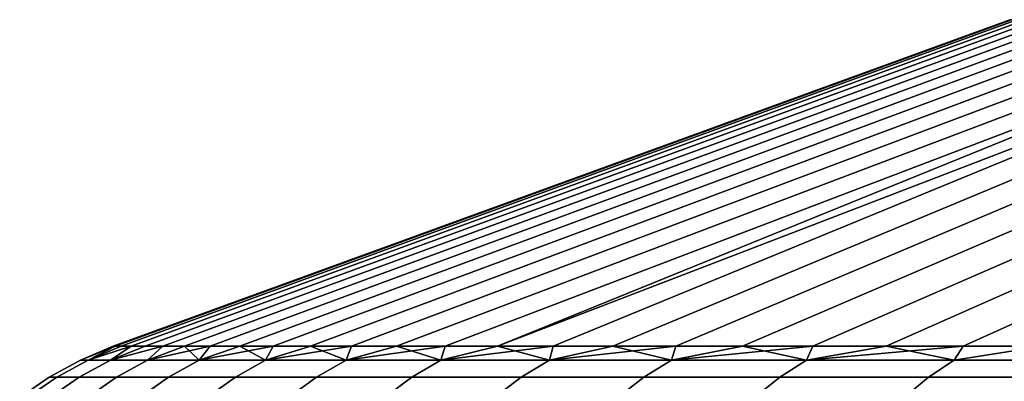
# Model space of a CAD drawing. Header units: metres. Extents: x -109 to 109, y -100 to 58.
# Tile 36 of 256: x -90.61 to -87.81, y 0.49 to 1.52. Entities that reach past the tile are written whole.
import ezdxf

# ---------------------------------------------------------------- set-up
doc = ezdxf.new("R2010")
doc.units = ezdxf.units.M
doc.layers.add('solid_21_062_100_XXX', color=7, linetype='CONTINUOUS')

msp = doc.modelspace()

# ---------------------------------------------------------------- linework, layer by layer
at = {"layer": 'solid_21_062_100_XXX'}
for points in [[(-90.342018, 0.59343), (-90.336372, 0.59343, 0.395269), (-87.788498, 1.52103, 0.334663), (-87.793457, 1.52103)], [(-90.336372, 0.59343, -0.395259), (-90.342018, 0.59343), (-87.793457, 1.52103), (-87.788498, 1.52103, -0.334663)], [(-90.336372, 0.59343, 0.395269), (-90.319443, 0.59343, 0.790217), (-87.773628, 1.52103, 0.669032), (-87.788498, 1.52103, 0.334663)], [(-90.336372, 0.59343, -0.395259), (-87.788498, 1.52103, -0.334663), (-87.773628, 1.52103, -0.669032), (-90.31945, 0.59343, -0.790199)], [(-90.31945, 0.59343, -0.790199), (-87.773628, 1.52103, -0.669032), (-87.748848, 1.52103, -1.002813), (-90.291245, 0.59343, -1.184497)], [(-90.319443, 0.59343, 0.790217), (-90.291245, 0.59343, 1.184523), (-87.748848, 1.52103, 1.002813), (-87.773628, 1.52103, 0.669032)], [(-90.291245, 0.59343, 1.184523), (-90.251793, 0.59343, 1.577864), (-87.714195, 1.52103, 1.335713), (-87.748848, 1.52103, 1.002813)], [(-90.291245, 0.59343, -1.184497), (-87.748848, 1.52103, -1.002813), (-87.714195, 1.52103, -1.335713), (-90.251801, 0.59343, -1.577833)], [(-90.251801, 0.59343, -1.577833), (-87.714195, 1.52103, -1.335713), (-87.669685, 1.52103, -1.667441), (-90.201134, 0.59343, -1.969884)], [(-90.251793, 0.59343, 1.577864), (-90.201126, 0.59343, 1.969919), (-87.669685, 1.52103, 1.667441), (-87.714195, 1.52103, 1.335713)], [(-90.201134, 0.59343, -1.969884), (-87.669685, 1.52103, -1.667441), (-87.615372, 1.52103, -1.997703), (-90.139297, 0.59343, -2.36033)], [(-90.201126, 0.59343, 1.969919), (-90.13929, 0.59343, 2.360367), (-87.615372, 1.52103, 1.997703), (-87.669685, 1.52103, 1.667441)], [(-90.139297, 0.59343, -2.36033), (-87.615372, 1.52103, -1.997703), (-87.551285, 1.52103, -2.326211), (-90.06633, 0.59343, -2.748853)], [(-90.13929, 0.59343, 2.360367), (-90.066322, 0.59343, 2.748888), (-87.551285, 1.52103, 2.326211), (-87.615372, 1.52103, 1.997703)], [(-90.06633, 0.59343, -2.748853), (-87.551285, 1.52103, -2.326211), (-87.477501, 1.52103, -2.652676), (-89.9823, 0.59343, -3.135134)], [(-90.066322, 0.59343, 2.748888), (-89.982292, 0.59343, 3.135168), (-87.477501, 1.52103, 2.652676), (-87.551285, 1.52103, 2.326211)], [(-89.9823, 0.59343, -3.135134), (-87.477501, 1.52103, -2.652676), (-87.394073, 1.52103, -2.976811), (-89.887276, 0.59343, -3.51886)], [(-89.982292, 0.59343, 3.135168), (-89.887268, 0.59343, 3.51889), (-87.394073, 1.52103, 2.976811), (-87.477501, 1.52103, 2.652676)], [(-89.887276, 0.59343, -3.51886), (-87.394073, 1.52103, -2.976811), (-87.301079, 1.52103, -3.298331), (-89.781334, 0.59343, -3.899715)], [(-89.887268, 0.59343, 3.51889), (-89.781326, 0.59343, 3.899742), (-87.301079, 1.52103, 3.298331), (-87.394073, 1.52103, 2.976811)], [(-89.781334, 0.59343, -3.899715), (-87.301079, 1.52103, -3.298331), (-87.198593, 1.52103, -3.616955), (-89.664551, 0.59343, -4.27739)], [(-89.781326, 0.59343, 3.899742), (-89.664543, 0.59343, 4.277413), (-87.198593, 1.52103, 3.616955), (-87.301079, 1.52103, 3.298331)], [(-89.664551, 0.59343, -4.27739), (-87.198593, 1.52103, -3.616955), (-87.086708, 1.52103, -3.932401), (-89.537041, 0.59343, -4.651575)], [(-89.664543, 0.59343, 4.277413), (-89.537033, 0.59343, 4.651597), (-87.086708, 1.52103, 3.932401), (-87.198593, 1.52103, 3.616955)], [(-89.537041, 0.59343, -4.651575), (-87.086708, 1.52103, -3.932401), (-86.96553, 1.52103, -4.244394), (-89.398888, 0.59343, -5.021966)], [(-89.537033, 0.59343, 4.651597), (-89.39888, 0.59343, 5.021986), (-86.96553, 1.52103, 4.244394), (-87.086708, 1.52103, 3.932401)], [(-89.410545, 0.554246, 5.24381), (-89.250214, 0.59343, 5.388279), (-86.96553, 1.52103, 4.244394), (-89.39888, 0.59343, 5.021986)], [(-89.398888, 0.59343, -5.021966), (-86.96553, 1.52103, -4.244394), (-86.835159, 1.52103, -4.552658), (-89.250221, 0.59343, -5.38826)], [(-89.091156, 0.59343, -5.750159), (-89.250221, 0.59343, -5.38826), (-86.835159, 1.52103, -4.552658)], [(-89.091148, 0.59343, 5.750177), (-86.835159, 1.52103, 4.552658), (-86.96553, 1.52103, 4.244394), (-89.250214, 0.59343, 5.388279)], [(-88.921822, 0.59343, -6.107368), (-89.091156, 0.59343, -5.750159), (-86.835159, 1.52103, -4.552658), (-86.695709, 1.52103, -4.856924)], [(-88.921806, 0.59343, 6.107385), (-86.695709, 1.52103, 4.856924), (-86.835159, 1.52103, 4.552658), (-89.091148, 0.59343, 5.750177)], [(-88.742348, 0.59343, -6.459594), (-88.921822, 0.59343, -6.107368), (-86.695709, 1.52103, -4.856924), (-86.54731, 1.52103, -5.156924)], [(-88.74234, 0.59343, 6.459612), (-86.54731, 1.52103, 5.156924), (-86.695709, 1.52103, 4.856924), (-88.921806, 0.59343, 6.107385)], [(-88.552902, 0.59343, -6.806552), (-88.742348, 0.59343, -6.459594), (-86.54731, 1.52103, -5.156924), (-86.390076, 1.52103, -5.452394)], [(-88.552887, 0.59343, 6.806571), (-86.390076, 1.52103, 5.452394), (-86.54731, 1.52103, 5.156924), (-88.74234, 0.59343, 6.459612)], [(-88.353615, 0.59343, -7.147959), (-88.552902, 0.59343, -6.806552), (-86.390076, 1.52103, -5.452394), (-86.224159, 1.52103, -5.743076)], [(-88.353607, 0.59343, 7.147978), (-86.224159, 1.52103, 5.743076), (-86.390076, 1.52103, 5.452394), (-88.552887, 0.59343, 6.806571)], [(-88.144661, 0.59343, -7.483536), (-88.353615, 0.59343, -7.147959), (-86.224159, 1.52103, -5.743076), (-86.049706, 1.52103, -6.028713)], [(-88.144653, 0.59343, 7.483556), (-86.049706, 1.52103, 6.028713), (-86.224159, 1.52103, 5.743076), (-88.353607, 0.59343, 7.147978)], [(-87.926216, 0.59343, -7.81301), (-88.144661, 0.59343, -7.483536), (-86.049706, 1.52103, -6.028713), (-85.866859, 1.52103, -6.309055)], [(-87.926201, 0.59343, 7.81303), (-85.866859, 1.52103, 6.309055), (-86.049706, 1.52103, 6.028713), (-88.144653, 0.59343, 7.483556)], [(-87.698448, 0.59343, -8.136111), (-87.926216, 0.59343, -7.81301), (-85.866859, 1.52103, -6.309055), (-85.675789, 1.52103, -6.583855)], [(-87.698433, 0.59343, 8.136132), (-85.675789, 1.52103, 6.583855), (-85.866859, 1.52103, 6.309055), (-87.926201, 0.59343, 7.81303)], [(-90.434837, 0.554246), (-90.413681, 0.554246, 0.767639), (-90.336372, 0.59343, 0.395269), (-90.342018, 0.59343)], [(-90.434837, 0.554246), (-90.342018, 0.59343), (-90.336372, 0.59343, -0.395259)], [(-90.413681, 0.554246, -0.767639), (-90.434837, 0.554246), (-90.336372, 0.59343, -0.395259)], [(-90.413681, 0.554246, 0.767639), (-90.350266, 0.554246, 1.532947), (-90.291245, 0.59343, 1.184523), (-90.319443, 0.59343, 0.790217)], [(-90.413681, 0.554246, 0.767639), (-90.319443, 0.59343, 0.790217), (-90.336372, 0.59343, 0.395269)], [(-90.413681, 0.554246, -0.767639), (-90.336372, 0.59343, -0.395259), (-90.31945, 0.59343, -0.790199)], [(-90.413681, 0.554246, -0.767639), (-90.31945, 0.59343, -0.790199), (-90.291245, 0.59343, -1.184497)], [(-90.413681, 0.554246, -0.767639), (-90.291245, 0.59343, -1.184497), (-90.350266, 0.554246, -1.532947)], [(-90.350266, 0.554246, 1.532947), (-90.244781, 0.554246, 2.293599), (-90.201126, 0.59343, 1.969919), (-90.251793, 0.59343, 1.577864)], [(-90.350266, 0.554246, 1.532947), (-90.251793, 0.59343, 1.577864), (-90.291245, 0.59343, 1.184523)], [(-90.350266, 0.554246, -1.532947), (-90.291245, 0.59343, -1.184497), (-90.251801, 0.59343, -1.577833)], [(-90.350266, 0.554246, -1.532947), (-90.251801, 0.59343, -1.577833), (-90.201134, 0.59343, -1.969884)], [(-90.350266, 0.554246, -1.532947), (-90.201134, 0.59343, -1.969884), (-90.244781, 0.554246, -2.293599)], [(-90.244781, 0.554246, 2.293599), (-90.13929, 0.59343, 2.360367), (-90.201126, 0.59343, 1.969919)], [(-90.097565, 0.554246, 3.047286), (-90.13929, 0.59343, 2.360367), (-90.244781, 0.554246, 2.293599)], [(-90.244781, 0.554246, -2.293599), (-90.201134, 0.59343, -1.969884), (-90.139297, 0.59343, -2.36033)], [(-90.244781, 0.554246, -2.293599), (-90.139297, 0.59343, -2.36033), (-90.06633, 0.59343, -2.748853)], [(-90.244781, 0.554246, -2.293599), (-90.06633, 0.59343, -2.748853), (-90.097565, 0.554246, -3.047286)], [(-90.097565, 0.554246, 3.047286), (-90.066322, 0.59343, 2.748888), (-90.13929, 0.59343, 2.360367)], [(-90.097565, 0.554246, 3.047286), (-89.982292, 0.59343, 3.135168), (-90.066322, 0.59343, 2.748888)], [(-89.90905, 0.554246, 3.791718), (-89.982292, 0.59343, 3.135168), (-90.097565, 0.554246, 3.047286)], [(-90.097565, 0.554246, -3.047286), (-90.06633, 0.59343, -2.748853), (-89.9823, 0.59343, -3.135134)], [(-90.097565, 0.554246, -3.047286), (-89.9823, 0.59343, -3.135134), (-89.887276, 0.59343, -3.51886)], [(-90.097565, 0.554246, -3.047286), (-89.887276, 0.59343, -3.51886), (-89.90905, 0.554246, -3.791718)], [(-89.90905, 0.554246, 3.791718), (-89.887268, 0.59343, 3.51889), (-89.982292, 0.59343, 3.135168)], [(-89.90905, 0.554246, 3.791718), (-89.781326, 0.59343, 3.899742), (-89.887268, 0.59343, 3.51889)], [(-89.67981, 0.554246, 4.524634), (-89.781326, 0.59343, 3.899742), (-89.90905, 0.554246, 3.791718)], [(-89.90905, 0.554246, -3.791718), (-89.887276, 0.59343, -3.51886), (-89.781334, 0.59343, -3.899715)], [(-89.90905, 0.554246, -3.791718), (-89.781334, 0.59343, -3.899715), (-89.664551, 0.59343, -4.27739)], [(-89.90905, 0.554246, -3.791718), (-89.664551, 0.59343, -4.27739), (-89.67981, 0.554246, -4.524634)], [(-89.67981, 0.554246, 4.524634), (-89.664543, 0.59343, 4.277413), (-89.781326, 0.59343, 3.899742)], [(-89.67981, 0.554246, 4.524634), (-89.537033, 0.59343, 4.651597), (-89.664543, 0.59343, 4.277413)], [(-89.410545, 0.554246, 5.24381), (-89.537033, 0.59343, 4.651597), (-89.67981, 0.554246, 4.524634)], [(-89.67981, 0.554246, -4.524634), (-89.664551, 0.59343, -4.27739), (-89.537041, 0.59343, -4.651575)], [(-89.67981, 0.554246, -4.524634), (-89.537041, 0.59343, -4.651575), (-89.398888, 0.59343, -5.021966)], [(-89.67981, 0.554246, -4.524634), (-89.398888, 0.59343, -5.021966), (-89.410545, 0.554246, -5.24381)], [(-89.410545, 0.554246, 5.24381), (-89.39888, 0.59343, 5.021986), (-89.537033, 0.59343, 4.651597)], [(-89.102074, 0.554246, 5.947061), (-89.250214, 0.59343, 5.388279), (-89.410545, 0.554246, 5.24381)], [(-89.410545, 0.554246, -5.24381), (-89.398888, 0.59343, -5.021966), (-89.250221, 0.59343, -5.38826)], [(-89.410545, 0.554246, -5.24381), (-89.250221, 0.59343, -5.38826), (-89.091156, 0.59343, -5.750159)], [(-89.410545, 0.554246, -5.24381), (-89.091156, 0.59343, -5.750159), (-89.102074, 0.554246, -5.947061)], [(-89.102074, 0.554246, 5.947061), (-89.091148, 0.59343, 5.750177), (-89.250214, 0.59343, 5.388279)], [(-89.102074, 0.554246, 5.947061), (-88.921806, 0.59343, 6.107385), (-89.091148, 0.59343, 5.750177)], [(-88.755325, 0.554246, 6.63225), (-88.921806, 0.59343, 6.107385), (-89.102074, 0.554246, 5.947061)], [(-89.102074, 0.554246, -5.947061), (-89.091156, 0.59343, -5.750159), (-88.921822, 0.59343, -6.107368)], [(-89.102074, 0.554246, -5.947061), (-88.921822, 0.59343, -6.107368), (-88.742348, 0.59343, -6.459594)], [(-89.102074, 0.554246, -5.947061), (-88.742348, 0.59343, -6.459594), (-88.755325, 0.554246, -6.63225)], [(-88.755325, 0.554246, 6.63225), (-88.74234, 0.59343, 6.459612), (-88.921806, 0.59343, 6.107385)], [(-88.755325, 0.554246, 6.63225), (-88.552887, 0.59343, 6.806571), (-88.74234, 0.59343, 6.459612)], [(-88.371361, 0.554246, 7.297297), (-88.552887, 0.59343, 6.806571), (-88.755325, 0.554246, 6.63225)], [(-88.755325, 0.554246, -6.63225), (-88.742348, 0.59343, -6.459594), (-88.552902, 0.59343, -6.806552)], [(-88.755325, 0.554246, -6.63225), (-88.552902, 0.59343, -6.806552), (-88.353615, 0.59343, -7.147959)], [(-88.755325, 0.554246, -6.63225), (-88.353615, 0.59343, -7.147959), (-88.371361, 0.554246, -7.297297)], [(-88.371361, 0.554246, 7.297297), (-88.353607, 0.59343, 7.147978), (-88.552887, 0.59343, 6.806571)], [(-88.371361, 0.554246, 7.297297), (-88.144653, 0.59343, 7.483556), (-88.353607, 0.59343, 7.147978)], [(-87.95134, 0.554246, 7.940183), (-88.144653, 0.59343, 7.483556), (-88.371361, 0.554246, 7.297297)], [(-88.371361, 0.554246, -7.297297), (-88.353615, 0.59343, -7.147959), (-88.144661, 0.59343, -7.483536)], [(-88.371361, 0.554246, -7.297297), (-88.144661, 0.59343, -7.483536), (-87.926216, 0.59343, -7.81301)], [(-88.371361, 0.554246, -7.297297), (-87.926216, 0.59343, -7.81301), (-87.95134, 0.554246, -7.940183)], [(-87.95134, 0.554246, 7.940183), (-87.926201, 0.59343, 7.81303), (-88.144653, 0.59343, 7.483556)], [(-87.95134, 0.554246, 7.940183), (-87.698433, 0.59343, 8.136132), (-87.926201, 0.59343, 7.81303)], [(-87.496544, 0.554246, 8.558955), (-87.698433, 0.59343, 8.136132), (-87.95134, 0.554246, 7.940183)], [(-87.95134, 0.554246, -7.940183), (-87.926216, 0.59343, -7.81301), (-87.698448, 0.59343, -8.136111)], [(-87.496544, 0.554246, -8.558955), (-87.95134, 0.554246, -7.940183), (-87.698448, 0.59343, -8.136111), (-87.461548, 0.59343, -8.452578)], [(-90.413681, 0.554246, 0.767639), (-90.434837, 0.554246), (-90.524193, 0.505334), (-90.502899, 0.505334, 0.772562)], [(-90.502899, 0.505334, -0.772562), (-90.524193, 0.505334), (-90.434837, 0.554246), (-90.413681, 0.554246, -0.767639)], [(-90.350266, 0.554246, 1.532947), (-90.413681, 0.554246, 0.767639), (-90.502899, 0.505334, 0.772562), (-90.439079, 0.505334, 1.542777)], [(-90.413681, 0.554246, -0.767639), (-90.350266, 0.554246, -1.532947), (-90.439079, 0.505334, -1.542777), (-90.502899, 0.505334, -0.772562)], [(-90.244781, 0.554246, 2.293599), (-90.350266, 0.554246, 1.532947), (-90.439079, 0.505334, 1.542777), (-90.332924, 0.505334, 2.308307)], [(-90.350266, 0.554246, -1.532947), (-90.244781, 0.554246, -2.293599), (-90.332924, 0.505334, -2.308307), (-90.439079, 0.505334, -1.542777)], [(-90.097565, 0.554246, 3.047286), (-90.244781, 0.554246, 2.293599), (-90.332924, 0.505334, 2.308307), (-90.184761, 0.505334, 3.066827)], [(-90.244781, 0.554246, -2.293599), (-90.097565, 0.554246, -3.047286), (-90.184761, 0.505334, -3.066827), (-90.332924, 0.505334, -2.308307)], [(-89.90905, 0.554246, 3.791718), (-90.097565, 0.554246, 3.047286), (-90.184761, 0.505334, 3.066827), (-89.995033, 0.505334, 3.816032)], [(-90.097565, 0.554246, -3.047286), (-89.90905, 0.554246, -3.791718), (-89.995033, 0.505334, -3.816032), (-90.184761, 0.505334, -3.066827)], [(-89.67981, 0.554246, 4.524634), (-89.90905, 0.554246, 3.791718), (-89.995033, 0.505334, 3.816032), (-89.764328, 0.505334, 4.553649)], [(-89.90905, 0.554246, -3.791718), (-89.67981, 0.554246, -4.524634), (-89.764328, 0.505334, -4.553649), (-89.995033, 0.505334, -3.816032)], [(-89.410545, 0.554246, 5.24381), (-89.67981, 0.554246, 4.524634), (-89.764328, 0.505334, 4.553649), (-89.493332, 0.505334, 5.277437)], [(-89.67981, 0.554246, -4.524634), (-89.410545, 0.554246, -5.24381), (-89.493332, 0.505334, -5.277437), (-89.764328, 0.505334, -4.553649)], [(-89.102074, 0.554246, 5.947061), (-89.410545, 0.554246, 5.24381), (-89.493332, 0.505334, 5.277437), (-89.182884, 0.505334, 5.985197)], [(-89.410545, 0.554246, -5.24381), (-89.102074, 0.554246, -5.947061), (-89.182884, 0.505334, -5.985197), (-89.493332, 0.505334, -5.277437)], [(-88.755325, 0.554246, 6.63225), (-89.102074, 0.554246, 5.947061), (-89.182884, 0.505334, 5.985197), (-88.833916, 0.505334, 6.67478)], [(-89.102074, 0.554246, -5.947061), (-88.755325, 0.554246, -6.63225), (-88.833916, 0.505334, -6.67478), (-89.182884, 0.505334, -5.985197)], [(-88.371361, 0.554246, 7.297297), (-88.755325, 0.554246, 6.63225), (-88.833916, 0.505334, 6.67478), (-88.447487, 0.505334, 7.344092)], [(-88.755325, 0.554246, -6.63225), (-88.371361, 0.554246, -7.297297), (-88.447487, 0.505334, -7.344092), (-88.833916, 0.505334, -6.67478)], [(-87.95134, 0.554246, 7.940183), (-88.371361, 0.554246, 7.297297), (-88.447487, 0.505334, 7.344092), (-88.024773, 0.505334, 7.9911)], [(-88.371361, 0.554246, -7.297297), (-87.95134, 0.554246, -7.940183), (-88.024773, 0.505334, -7.9911), (-88.447487, 0.505334, -7.344092)], [(-87.496544, 0.554246, 8.558955), (-87.95134, 0.554246, 7.940183), (-88.024773, 0.505334, 7.9911), (-87.567062, 0.505334, 8.61384)], [(-87.95134, 0.554246, -7.940183), (-87.496544, 0.554246, -8.558955), (-87.567062, 0.505334, -8.61384), (-88.024773, 0.505334, -7.9911)], [(-90.502899, 0.505334, 0.772562), (-90.524193, 0.505334), (-90.608116, 0.447586), (-90.586693, 0.447586, 0.777184)], [(-90.586693, 0.447586, -0.777184), (-90.608116, 0.447586), (-90.524193, 0.505334), (-90.502899, 0.505334, -0.772562)], [(-90.439079, 0.505334, 1.542777), (-90.502899, 0.505334, 0.772562), (-90.586693, 0.447586, 0.777184), (-90.522491, 0.447586, 1.552009)], [(-90.502899, 0.505334, -0.772562), (-90.439079, 0.505334, -1.542777), (-90.522491, 0.447586, -1.552009), (-90.586693, 0.447586, -0.777184)], [(-90.332924, 0.505334, 2.308307), (-90.439079, 0.505334, 1.542777), (-90.522491, 0.447586, 1.552009), (-90.415695, 0.447586, 2.322119)], [(-90.439079, 0.505334, -1.542777), (-90.332924, 0.505334, -2.308307), (-90.415695, 0.447586, -2.322119), (-90.522491, 0.447586, -1.552009)], [(-90.184761, 0.505334, 3.066827), (-90.332924, 0.505334, 2.308307), (-90.415695, 0.447586, 2.322119), (-90.266647, 0.447586, 3.085178)], [(-90.332924, 0.505334, -2.308307), (-90.184761, 0.505334, -3.066827), (-90.266647, 0.447586, -3.085178), (-90.415695, 0.447586, -2.322119)], [(-89.995033, 0.505334, 3.816032), (-90.184761, 0.505334, 3.066827), (-90.266647, 0.447586, 3.085178), (-90.07579, 0.447586, 3.838867)], [(-90.184761, 0.505334, -3.066827), (-89.995033, 0.505334, -3.816032), (-90.07579, 0.447586, -3.838867), (-90.266647, 0.447586, -3.085178)], [(-89.764328, 0.505334, 4.553649), (-89.995033, 0.505334, 3.816032), (-90.07579, 0.447586, 3.838867), (-89.843697, 0.447586, 4.580897)], [(-89.995033, 0.505334, -3.816032), (-89.764328, 0.505334, -4.553649), (-89.843697, 0.447586, -4.580897), (-90.07579, 0.447586, -3.838867)], [(-89.493332, 0.505334, 5.277437), (-89.764328, 0.505334, 4.553649), (-89.843697, 0.447586, 4.580897), (-89.571083, 0.447586, 5.309016)], [(-89.764328, 0.505334, -4.553649), (-89.493332, 0.505334, -5.277437), (-89.571083, 0.447586, -5.309016), (-89.843697, 0.447586, -4.580897)], [(-89.182884, 0.505334, 5.985197), (-89.493332, 0.505334, 5.277437), (-89.571083, 0.447586, 5.309016), (-89.258774, 0.447586, 6.021011)], [(-89.493332, 0.505334, -5.277437), (-89.182884, 0.505334, -5.985197), (-89.258774, 0.447586, -6.021011), (-89.571083, 0.447586, -5.309016)], [(-88.833916, 0.505334, 6.67478), (-89.182884, 0.505334, 5.985197), (-89.258774, 0.447586, 6.021011), (-88.907715, 0.447586, 6.714721)], [(-89.182884, 0.505334, -5.985197), (-88.833916, 0.505334, -6.67478), (-88.907715, 0.447586, -6.714721), (-89.258774, 0.447586, -6.021011)], [(-88.447487, 0.505334, 7.344092), (-88.833916, 0.505334, 6.67478), (-88.907715, 0.447586, 6.714721), (-88.518974, 0.447586, 7.388038)], [(-88.833916, 0.505334, -6.67478), (-88.447487, 0.505334, -7.344092), (-88.518974, 0.447586, -7.388038), (-88.907715, 0.447586, -6.714721)], [(-88.024773, 0.505334, 7.9911), (-88.447487, 0.505334, 7.344092), (-88.518974, 0.447586, 7.388038), (-88.093735, 0.447586, 8.038918)], [(-88.447487, 0.505334, -7.344092), (-88.024773, 0.505334, -7.9911), (-88.093735, 0.447586, -8.038918), (-88.518974, 0.447586, -7.388038)], [(-87.567062, 0.505334, 8.61384), (-88.024773, 0.505334, 7.9911), (-88.093735, 0.447586, 8.038918), (-87.633286, 0.447586, 8.665383)], [(-88.024773, 0.505334, -7.9911), (-87.567062, 0.505334, -8.61384), (-87.633286, 0.447586, -8.665383), (-88.093735, 0.447586, -8.038918)]]:
    msp.add_3dface(points, dxfattribs=at)

doc.saveas('drawing.dxf')
